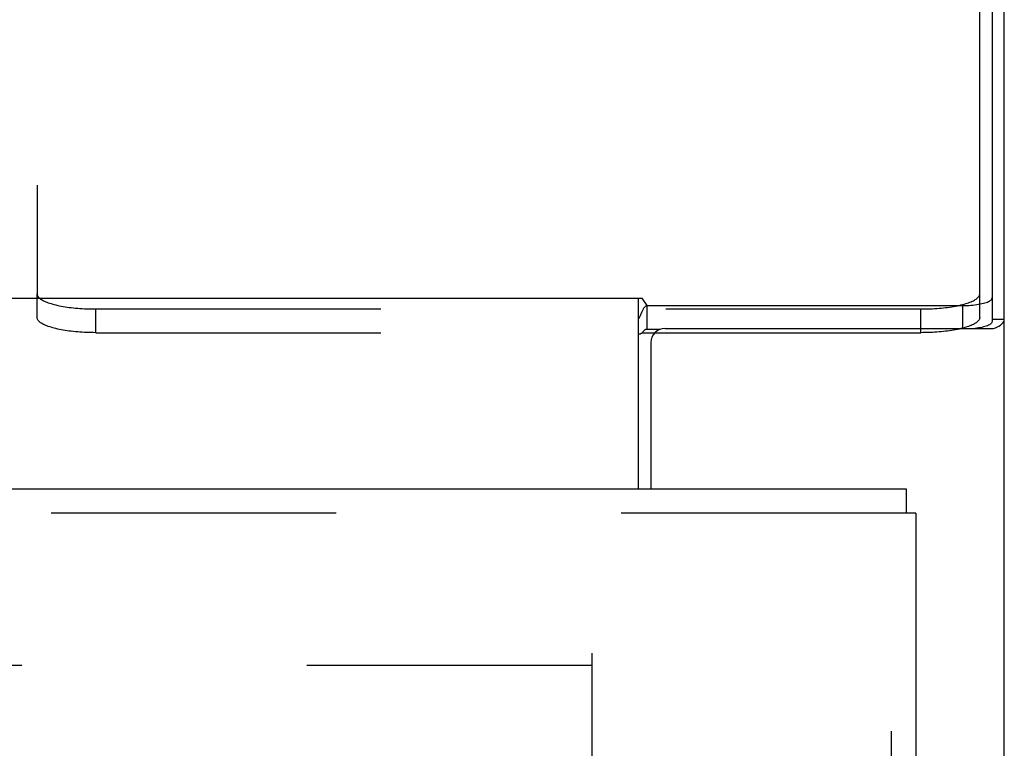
# Model space of a CAD drawing. Header units: inches. Extents: x 0 to 220, y 0 to 142.
# Tile 70 of 76: x 94.87 to 99.05, y 104.49 to 107.58. Entities that reach past the tile are written whole.
import ezdxf

# ---------------------------------------------------------------- set-up
doc = ezdxf.new("R2010")
doc.units = ezdxf.units.IN
doc.header["$LTSCALE"] = 12.090517
doc.header["$MEASUREMENT"] = 0
doc.linetypes.add('HIDDEN', pattern=[0.2, 0.1, -0.1])
doc.layers.get('0').update_dxf_attribs({"linetype": 'CONTINUOUS'})
doc.layers.add('DEFAULT_2', color=8, linetype='HIDDEN')
doc.layers.add('RIGHT_DOOR_ASSEMBLY', color=7, linetype='CONTINUOUS')

msp = doc.modelspace()

# ---------------------------------------------------------------- linework, layer by layer
at = {"color": 7, "linetype": 'Continuous'}
for p, q in [((98.9946, 109.5301), (98.9946, 106.3003)), ((40.5835, 106.3998), (97.5097, 106.3998)), ((97.4941, 105.5912), (97.4941, 106.3998)), ((97.5311, 106.3684), (97.5097, 106.3998)), ((97.5311, 106.2679), (97.5311, 106.3684)), ((97.5311, 106.3684), (98.8696, 106.3684)), ((98.8696, 106.3684), (98.8696, 106.271)), ((99.0466, 106.3092), (98.9946, 106.3092)), ((97.5098, 106.2532), (97.5645, 106.2532))]:
    msp.add_line(p, q, dxfattribs=at)
at = {"color": 3, "linetype": 'Continuous'}
for p, q in [((99.0466, 34.4452), (99.0466, 109.4351)), ((97.5311, 106.2679), (97.5884, 106.2679)), ((97.6071, 106.271), (99.0013, 106.271)), ((97.5471, 106.211), (97.5471, 105.5912))]:
    msp.add_line(p, q, dxfattribs=at)
at = {"color": 7, "linetype": 'Continuous'}
for points in [[(97.5059, 106.333), (97.5087, 106.3396), (97.5101, 106.3428), (97.5115, 106.3459), (97.5129, 106.349), (97.5144, 106.3518), (97.5158, 106.3545), (97.5173, 106.357), (97.519, 106.3594), (97.5208, 106.3617), (97.5226, 106.3636), (97.5245, 106.3652), (97.5262, 106.3665), (97.528, 106.3674), (97.5296, 106.368), (97.5311, 106.3684)], [(98.8696, 106.3684), (98.8786, 106.3685), (98.8874, 106.3687), (98.8962, 106.3691), (98.9049, 106.3697), (98.9133, 106.3704), (98.9216, 106.3713), (98.9296, 106.3724), (98.9372, 106.3735), (98.9446, 106.3749), (98.9515, 106.3763), (98.958, 106.3779), (98.9641, 106.3796), (98.9697, 106.3814), (98.9748, 106.3833), (98.9794, 106.3852), (98.9834, 106.3873), (98.9868, 106.3894), (98.9896, 106.3916), (98.9918, 106.3939), (98.9934, 106.3961), (98.9943, 106.3984), (98.9946, 106.4008)], [(97.4941, 106.3114), (97.4956, 106.3132), (97.4971, 106.3154), (97.4986, 106.3178), (97.5001, 106.3205), (97.5016, 106.3235), (97.503, 106.3266), (97.5045, 106.3298), (97.5059, 106.333)]]:
    msp.add_lwpolyline(points, dxfattribs=at)
at = {"color": 3, "linetype": 'Continuous'}
for points in [[(98.9946, 106.3003), (98.9943, 106.298), (98.9934, 106.2957), (98.9918, 106.2934), (98.9896, 106.2912), (98.9868, 106.289), (98.9834, 106.2869), (98.9794, 106.2848), (98.9748, 106.2828), (98.9697, 106.2809), (98.9641, 106.2791), (98.958, 106.2774), (98.9515, 106.2758), (98.9446, 106.2744), (98.9372, 106.2731), (98.9296, 106.2719), (98.9226, 106.271)], [(99.0013, 106.271), (99.0096, 106.2744), (99.0172, 106.2779), (99.0239, 106.2815), (99.0299, 106.2852), (99.0349, 106.2891), (99.0391, 106.293), (99.0424, 106.297), (99.0448, 106.301), (99.0462, 106.3051), (99.0466, 106.3092)], [(97.4941, 106.2482), (97.4957, 106.248), (97.4974, 106.2479), (97.4992, 106.2479), (97.501, 106.2482), (97.5029, 106.2488), (97.5048, 106.2496), (97.5065, 106.2506), (97.5081, 106.2518), (97.5097, 106.2531), (97.5112, 106.2545), (97.5126, 106.2561), (97.5141, 106.2577)], [(97.5141, 106.2577), (97.5169, 106.2609), (97.5182, 106.2624), (97.5196, 106.2638), (97.521, 106.265), (97.5225, 106.2661), (97.524, 106.2671), (97.5256, 106.2677), (97.5271, 106.2681), (97.5285, 106.2682), (97.5299, 106.2682), (97.5311, 106.2679)]]:
    msp.add_lwpolyline(points, dxfattribs=at)
msp.add_arc((97.6071, 106.211), 0.06, 90, 180, dxfattribs=at)
at = {"layer": 'DEFAULT_2', "color": 8, "linetype": 'HIDDEN'}
for p, q in [((94.9426, 109.2977), (94.9426, 106.4184)), ((98.9426, 106.4184), (98.9426, 109.2977)), ((94.9426, 106.3179), (94.9426, 106.4184)), ((98.9426, 106.3179), (98.9426, 106.4184)), ((95.1926, 106.2532), (95.1926, 106.3537)), ((95.1926, 106.3537), (98.6926, 106.3537)), ((98.6926, 106.2532), (98.6926, 106.3537)), ((95.1926, 106.2532), (97.5098, 106.2532)), ((97.5645, 106.2532), (98.6926, 106.2532)), ((98.8623, 106.2704), (98.855, 106.2687)), ((97.2966, 104.8932), (97.2966, 35.7892)), ((97.2966, 104.8412), (70.6926, 104.8412))]:
    msp.add_line(p, q, dxfattribs=at)
for points in [[(94.9426, 106.4184), (94.9428, 106.4158), (94.9434, 106.4133), (94.9444, 106.4108), (94.9457, 106.4082), (94.9474, 106.4057), (94.9495, 106.4033), (94.952, 106.4008), (94.9549, 106.3984), (94.9581, 106.396), (94.9617, 106.3936), (94.9656, 106.3913), (94.9699, 106.389), (94.9745, 106.3867), (94.9795, 106.3846), (94.9848, 106.3824), (94.9904, 106.3803), (94.9963, 106.3783), (95.0025, 106.3763), (95.0091, 106.3744), (95.0159, 106.3726), (95.0229, 106.3708), (95.0303, 106.3692), (95.0379, 106.3676), (95.0457, 106.366), (95.0537, 106.3646), (95.062, 106.3632), (95.0705, 106.3619), (95.0791, 106.3607), (95.088, 106.3596), (95.097, 106.3586), (95.1061, 106.3577), (95.1154, 106.3568), (95.1248, 106.3561), (95.1343, 106.3554), (95.1439, 106.3549), (95.1535, 106.3545), (95.1633, 106.3541), (95.173, 106.3539), (95.1828, 106.3537), (95.1926, 106.3537)], [(98.6926, 106.3537), (98.7025, 106.3537), (98.7123, 106.3539), (98.722, 106.3541), (98.7317, 106.3545), (98.7414, 106.3549), (98.751, 106.3554), (98.7605, 106.3561), (98.7699, 106.3568), (98.7792, 106.3577), (98.7883, 106.3586), (98.7973, 106.3596), (98.8061, 106.3607), (98.8148, 106.3619), (98.8233, 106.3632), (98.8315, 106.3646), (98.8396, 106.366), (98.8474, 106.3676), (98.855, 106.3692), (98.8623, 106.3708), (98.8694, 106.3726), (98.8762, 106.3744), (98.8827, 106.3763), (98.889, 106.3783), (98.8949, 106.3803), (98.9005, 106.3824), (98.9058, 106.3846), (98.9108, 106.3867), (98.9154, 106.389), (98.9197, 106.3913), (98.9236, 106.3936), (98.9272, 106.396), (98.9304, 106.3984), (98.9333, 106.4008), (98.9357, 106.4033), (98.9378, 106.4057), (98.9396, 106.4082), (98.9409, 106.4108), (98.9419, 106.4133), (98.9424, 106.4158), (98.9426, 106.4184)], [(95.1926, 106.2532), (95.1828, 106.2533), (95.173, 106.2534), (95.1633, 106.2537), (95.1535, 106.254), (95.1439, 106.2544), (95.1343, 106.255), (95.1248, 106.2556), (95.1154, 106.2564), (95.1061, 106.2572), (95.097, 106.2581), (95.088, 106.2591), (95.0791, 106.2603), (95.0705, 106.2615), (95.062, 106.2627), (95.0537, 106.2641), (95.0457, 106.2656), (95.0379, 106.2671), (95.0303, 106.2687), (95.0229, 106.2704), (95.0159, 106.2722), (95.0091, 106.274), (95.0025, 106.2759), (94.9963, 106.2778), (94.9904, 106.2799), (94.9848, 106.282), (94.9795, 106.2841), (94.9745, 106.2863), (94.9699, 106.2885), (94.9656, 106.2908), (94.9617, 106.2931), (94.9581, 106.2955), (94.9549, 106.2979), (94.952, 106.3003), (94.9495, 106.3028), (94.9474, 106.3053), (94.9457, 106.3078), (94.9444, 106.3103), (94.9434, 106.3128), (94.9428, 106.3154), (94.9426, 106.3179)], [(98.9426, 106.3179), (98.9424, 106.3154), (98.9419, 106.3128), (98.9409, 106.3103), (98.9396, 106.3078), (98.9378, 106.3053), (98.9357, 106.3028), (98.9333, 106.3003), (98.9304, 106.2979), (98.9272, 106.2955), (98.9236, 106.2931), (98.9197, 106.2908), (98.9154, 106.2885), (98.9108, 106.2863), (98.9058, 106.2841), (98.9005, 106.282), (98.8949, 106.2799), (98.889, 106.2778), (98.8827, 106.2759), (98.8762, 106.274)], [(98.855, 106.2687), (98.8474, 106.2671), (98.8396, 106.2656), (98.8315, 106.2641), (98.8233, 106.2627), (98.8148, 106.2615), (98.8061, 106.2603), (98.7973, 106.2591), (98.7883, 106.2581), (98.7792, 106.2572), (98.7699, 106.2564), (98.7605, 106.2556), (98.751, 106.255), (98.7414, 106.2544), (98.7317, 106.254), (98.722, 106.2537), (98.7123, 106.2534), (98.7025, 106.2533), (98.6926, 106.2532)], [(98.8762, 106.274), (98.8694, 106.2722), (98.8623, 106.2704)]]:
    msp.add_lwpolyline(points, dxfattribs=at)
at = {"layer": 'RIGHT_DOOR_ASSEMBLY', "color": 3, "linetype": 'Continuous'}
for p, q in [((70.0261, 105.5912), (98.6296, 105.5912)), ((98.6716, 105.4872), (98.6716, 101.0912))]:
    msp.add_line(p, q, dxfattribs=at)
at = {"layer": 'RIGHT_DOOR_ASSEMBLY', "color": 7, "linetype": 'Continuous'}
for p in [(98.6296, 105.5912), (98.6716, 105.4872)]:
    msp.add_line(p, (98.6296, 105.4872), dxfattribs=at)
at = {"layer": 'RIGHT_DOOR_ASSEMBLY', "color": 8, "linetype": 'HIDDEN'}
for p, q in [((98.6296, 105.4872), (70.0261, 105.4872)), ((98.5676, 100.9362), (98.5676, 105.4872))]:
    msp.add_line(p, q, dxfattribs=at)

doc.saveas('drawing.dxf')
